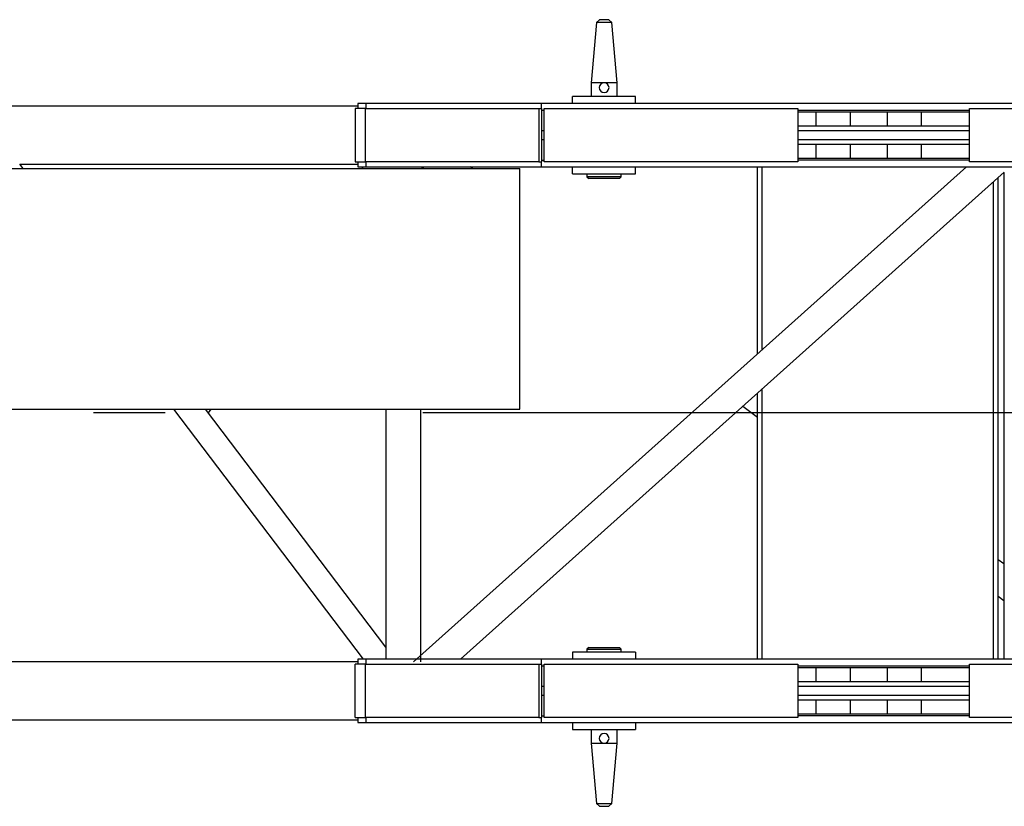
# Model space of a CAD drawing. Extents: x 18661 to 111218, y 18316 to 76360.
# Tile 18 of 55: x 90955 to 92675, y 28232 to 29605. Entities that reach past the tile are written whole.
import ezdxf

# ---------------------------------------------------------------- set-up
doc = ezdxf.new("R2010")
doc.units = 0
doc.header["$LTSCALE"] = 50
doc.header["$MEASUREMENT"] = 0
doc.linetypes.add('CENTER', pattern=[50.5, 30, -9, 2.5, -9])
doc.layers.add('22', color=7, linetype='CONTINUOUS')
doc.layers.add('3', color=7, linetype='CONTINUOUS')

# ---------------------------------------------------------------- blocks, each defined once
blk = doc.blocks.new('*G105')
at = {"layer": '3', "color": 7, "linetype": 'CONTINUOUS'}
for p, q in [((91962.42198, 29599.734378), (91953.23458, 29494.734528)), ((91967.42138, 29604.733788), (91962.42198, 29599.734378)), ((91989.04958, 29599.733778), (91962.42198, 29599.733778)), ((91984.04898, 29604.733778), (91967.42158, 29604.733778)), ((91989.04958, 29599.734378), (91984.04868, 29604.733788)), ((91998.23548, 29494.734528), (91989.04958, 29599.734378)), ((91975.73578, 29494.733778), (91953.23458, 29494.733778)), ((91953.23528, 29494.733778), (91953.23528, 29470.733778)), ((91998.23548, 29494.733778), (91975.73578, 29494.733778)), ((91998.23528, 29470.733778), (91998.23528, 29494.733778)), ((92030.73548, 29470.733778), (91920.73468, 29470.733778)), ((91920.73528, 29458.733778), (91920.73528, 29470.733778)), ((92030.73528, 29458.733778), (92030.73528, 29470.733778)), ((91545.73528, 29454.033778), (87175.02758, 29454.033778)), ((91545.73528, 29458.733778), (91545.73528, 29449.733778)), ((91559.56698, 29458.733778), (91545.73528, 29458.733778)), ((91865.73528, 29458.733778), (91559.56698, 29458.733778)), ((91559.56698, 29458.733578), (91559.56698, 29449.733778)), ((92967.73243, 29458.733778), (91865.73528, 29458.733778)), ((91865.73528, 29458.733578), (91865.73528, 29449.733778)), ((91559.17878, 29449.733778), (91540.74798, 29449.733778)), ((91540.74798, 29449.733778), (91540.74798, 29356.733778)), ((91559.17878, 29449.733778), (91861.56038, 29449.733778)), ((91559.17878, 29356.733778), (91559.17878, 29449.733778)), ((91861.56038, 29449.733778), (91866.13528, 29449.733778)), ((91861.56038, 29449.733778), (91861.56038, 29356.733778)), ((91866.13458, 29446.733778), (91870.73528, 29446.733778)), ((91866.13528, 29449.733778), (91866.13528, 29356.733778)), ((91870.73528, 29449.733778), (92313.73528, 29449.733778)), ((91870.73528, 29356.733778), (91870.73528, 29449.733778)), ((91870.73528, 29446.733778), (91870.73598, 29446.733778)), ((92313.73528, 29449.733778), (92313.73528, 29356.733778)), ((92313.73528, 29443.733778), (92346.08377, 29443.733778)), ((92313.736, 29446.733778), (92613.73579, 29446.733778)), ((92346.08377, 29443.733778), (92405.21378, 29443.733778)), ((92346.08377, 29418.733778), (92346.08377, 29443.733778)), ((92405.21378, 29443.733778), (92470.25678, 29443.733778)), ((92405.21378, 29443.733778), (92405.21378, 29418.733778)), ((92470.25678, 29443.733778), (92529.38679, 29443.733778)), ((92470.25678, 29418.733778), (92470.25678, 29443.733778)), ((92529.38679, 29443.733778), (92613.73528, 29443.733778)), ((92529.38679, 29443.733778), (92529.38679, 29418.733778)), ((92613.73528, 29449.733778), (92963.73528, 29449.733778)), ((92613.73528, 29356.733778), (92613.73528, 29449.733778)), ((92346.08377, 29418.733778), (92313.73528, 29418.733778)), ((92405.21378, 29418.733778), (92346.08377, 29418.733778)), ((92470.25678, 29418.733778), (92405.21378, 29418.733778)), ((92529.38679, 29418.733778), (92470.25678, 29418.733778)), ((92613.73528, 29418.733778), (92529.38679, 29418.733778)), ((91870.73598, 29410.733778), (91866.13458, 29410.733778)), ((92613.73528, 29410.733778), (92313.736, 29410.733778)), ((91866.13458, 29395.733778), (91870.73598, 29395.733778)), ((92313.73528, 29387.733778), (92346.08377, 29387.733778)), ((92313.736, 29395.733778), (92613.73528, 29395.733778)), ((92346.08377, 29387.733778), (92405.21378, 29387.733778)), ((92346.08377, 29362.733778), (92346.08377, 29387.733778)), ((92405.21378, 29387.733778), (92470.25678, 29387.733778)), ((92405.21378, 29387.733778), (92405.21378, 29362.733778)), ((92470.25678, 29387.733778), (92529.38679, 29387.733778)), ((92470.25678, 29362.733778), (92470.25678, 29387.733778)), ((92529.38679, 29387.733778), (92613.73528, 29387.733778)), ((92529.38679, 29387.733778), (92529.38679, 29362.733778)), ((90961.05278, 29344.733778), (90955.20228, 29352.444478)), ((90955.21018, 29352.433778), (91545.73528, 29352.433778)), ((91540.74798, 29356.733778), (91559.17878, 29356.733778)), ((91545.73528, 29356.733778), (91545.73528, 29347.733778)), ((91861.56038, 29356.733778), (91559.17878, 29356.733778)), ((91559.56698, 29356.733778), (91559.56698, 29347.733818)), ((91861.56038, 29356.733778), (91866.13528, 29356.733778)), ((91865.73528, 29356.733778), (91865.73528, 29347.733818)), ((91866.13458, 29359.733778), (91870.73528, 29359.733778)), ((91870.73598, 29359.733778), (91870.73528, 29359.733778)), ((92313.73528, 29356.733778), (91870.73528, 29356.733778)), ((92346.08377, 29362.733778), (92313.73528, 29362.733778)), ((92613.73579, 29359.733778), (92313.736, 29359.733778)), ((92405.21378, 29362.733778), (92346.08377, 29362.733778)), ((92470.25678, 29362.733778), (92405.21378, 29362.733778)), ((92529.38679, 29362.733778), (92470.25678, 29362.733778)), ((92613.73528, 29362.733778), (92529.38679, 29362.733778)), ((92963.73528, 29356.733778), (92613.73528, 29356.733778)), ((87178.73528, 29344.733778), (91828.73528, 29344.733778)), ((91545.73528, 29347.733778), (91559.56698, 29347.733778)), ((91554.69398, 29347.733778), (91552.41778, 29344.733778)), ((91559.56698, 29347.733778), (91865.73528, 29347.733778)), ((92608.47204, 29347.733578), (91642.98528, 28483.783278)), ((91656.62128, 29347.733778), (91660.65428, 29344.733778)), ((91724.99828, 28488.733778), (92674.51084, 29338.389828)), ((91746.10408, 29344.733778), (91742.07038, 29347.734298)), ((91828.73528, 29336.733778), (91828.73528, 29344.733778)), ((91828.73528, 28932.733774), (91828.73528, 29336.733778)), ((91865.73528, 29347.733778), (92967.73243, 29347.733778)), ((91920.73528, 29335.733778), (91920.73528, 29347.733778)), ((91920.73528, 29335.733778), (92030.73528, 29335.733778)), ((91945.73528, 29335.733778), (91945.73528, 29330.733778)), ((92005.73528, 29330.733778), (92005.73528, 29335.733778)), ((92030.73528, 29335.733778), (92030.73528, 29347.733778)), ((92243.73528, 29021.354748), (92243.73528, 29347.733818)), ((92251.73528, 29028.513418), (92251.73528, 29347.733818)), ((92673.73528, 29337.695828), (92673.73528, 28488.733778)), ((92005.73528, 29330.733778), (91945.73478, 29330.733778)), ((91945.73478, 29330.733068), (91948.73468, 29327.733118)), ((92002.73528, 29327.733778), (91948.73528, 29327.733778)), ((92002.73538, 29327.733118), (92005.73528, 29330.733068)), ((92655.73528, 28488.733778), (92655.73528, 29321.588818)), ((92663.73528, 28488.733778), (92663.73528, 29328.747488)), ((92251.73528, 28488.733778), (92251.73528, 28960.075903)), ((92243.73528, 28488.733778), (92243.73528, 28952.917232)), ((87178.73528, 28924.733773), (91828.73528, 28924.733773)), ((91223.87338, 28924.733773), (91554.69398, 28488.733778)), ((91594.58528, 28509.779342), (91279.73328, 28924.733773)), ((91284.66518, 28918.233773), (91289.59718, 28924.733773)), ((91594.58528, 28924.733773), (91594.58528, 28488.733778)), ((91654.88528, 28924.733773), (91654.88528, 28484.033558)), ((91828.73528, 28924.733773), (91828.73528, 28932.733774)), ((92218.15778, 28930.029617), (92243.73528, 28911.003556)), ((92673.73528, 28654.706638), (92663.73528, 28662.145228)), ((92663.73528, 28598.582638), (92673.73528, 28591.144048)), ((91948.73468, 28508.733988), (91945.73478, 28505.734028)), ((91948.73528, 28508.733778), (92002.73528, 28508.733778)), ((92005.73528, 28505.734028), (92002.73538, 28508.733988)), ((92030.73528, 28500.733778), (91920.73528, 28500.733778)), ((91920.73528, 28500.733778), (91920.73528, 28488.733778)), ((91945.73478, 28505.733778), (92005.73528, 28505.733778)), ((91945.73528, 28505.733778), (91945.73528, 28500.733778)), ((92005.73528, 28500.733778), (92005.73528, 28505.733778)), ((92030.73528, 28500.733778), (92030.73528, 28488.733778)), ((91545.73528, 28484.033778), (90535.73588, 28484.033778)), ((91559.17878, 28479.733778), (91540.74798, 28479.733778)), ((91540.74798, 28386.733778), (91540.74798, 28479.733778)), ((91545.73528, 28488.733778), (91545.73528, 28479.733778)), ((91559.56698, 28488.733778), (91545.73528, 28488.733778)), ((91559.17878, 28479.733778), (91861.56038, 28479.733778)), ((91559.17878, 28386.733778), (91559.17878, 28479.733778)), ((91865.73528, 28488.733778), (91559.56698, 28488.733778)), ((91559.56698, 28488.733278), (91559.56698, 28479.733778)), ((91861.56038, 28479.733778), (91866.13528, 28479.733778)), ((91861.56038, 28479.733778), (91861.56038, 28386.733778)), ((92967.73243, 28488.733778), (91865.73528, 28488.733778)), ((91865.73528, 28488.733278), (91865.73528, 28479.733778)), ((91866.13458, 28476.733778), (91870.73528, 28476.733778)), ((91866.13528, 28479.733778), (91866.13528, 28386.733778)), ((91870.73528, 28479.733778), (92313.73528, 28479.733778)), ((91870.73528, 28386.733778), (91870.73528, 28479.733778)), ((91870.73528, 28476.733778), (91870.73598, 28476.733778)), ((92313.73528, 28479.733778), (92313.73528, 28386.733778)), ((92313.73528, 28473.733778), (92346.08377, 28473.733778)), ((92313.736, 28476.733778), (92613.73579, 28476.733778)), ((92346.08377, 28473.733778), (92405.21378, 28473.733778)), ((92346.08377, 28448.733778), (92346.08377, 28473.733778)), ((92405.21378, 28473.733778), (92470.25678, 28473.733778)), ((92405.21378, 28473.733778), (92405.21378, 28448.733778)), ((92470.25678, 28473.733778), (92529.38679, 28473.733778)), ((92470.25678, 28448.733778), (92470.25678, 28473.733778)), ((92529.38679, 28473.733778), (92613.73528, 28473.733778)), ((92529.38679, 28473.733778), (92529.38679, 28448.733778)), ((92613.73528, 28479.733778), (92963.73528, 28479.733778)), ((92613.73528, 28386.733778), (92613.73528, 28479.733778)), ((91870.73598, 28440.733778), (91866.13458, 28440.733778)), ((92346.08377, 28448.733778), (92313.73528, 28448.733778)), ((92613.73528, 28440.733778), (92313.736, 28440.733778)), ((92405.21378, 28448.733778), (92346.08377, 28448.733778)), ((92470.25678, 28448.733778), (92405.21378, 28448.733778)), ((92529.38679, 28448.733778), (92470.25678, 28448.733778)), ((92613.73528, 28448.733778), (92529.38679, 28448.733778)), ((91866.13458, 28425.733778), (91870.73598, 28425.733778)), ((92313.736, 28425.733778), (92613.73528, 28425.733778)), ((92313.73528, 28417.733778), (92346.08377, 28417.733778)), ((92346.08377, 28417.733778), (92405.21378, 28417.733778)), ((92346.08377, 28392.733778), (92346.08377, 28417.733778)), ((92405.21378, 28417.733778), (92470.25678, 28417.733778)), ((92405.21378, 28417.733778), (92405.21378, 28392.733778)), ((92470.25678, 28417.733778), (92529.38679, 28417.733778)), ((92470.25678, 28392.733778), (92470.25678, 28417.733778)), ((92529.38679, 28417.733778), (92613.73528, 28417.733778)), ((92529.38679, 28417.733778), (92529.38679, 28392.733778)), ((91540.74798, 28386.733778), (91559.17878, 28386.733778)), ((91545.73528, 28386.733778), (91545.73528, 28377.733778)), ((91861.56038, 28386.733778), (91559.17878, 28386.733778)), ((91559.56698, 28386.733778), (91559.56698, 28377.733528)), ((91861.56038, 28386.733778), (91866.13528, 28386.733778)), ((91865.73528, 28386.733778), (91865.73528, 28377.733528)), ((91866.13458, 28389.733778), (91870.73528, 28389.733778)), ((91870.73598, 28389.733778), (91870.73528, 28389.733778)), ((92313.73528, 28386.733778), (91870.73528, 28386.733778)), ((92346.08377, 28392.733778), (92313.73528, 28392.733778)), ((92613.73579, 28389.733778), (92313.736, 28389.733778)), ((92405.21378, 28392.733778), (92346.08377, 28392.733778)), ((92470.25678, 28392.733778), (92405.21378, 28392.733778)), ((92529.38679, 28392.733778), (92470.25678, 28392.733778)), ((92613.73528, 28392.733778), (92529.38679, 28392.733778)), ((92963.73528, 28386.733778), (92613.73528, 28386.733778)), ((87175.02758, 28382.433778), (91545.73528, 28382.433778)), ((91545.73528, 28377.733778), (91559.56698, 28377.733778)), ((91559.56698, 28377.733778), (91865.73528, 28377.733778)), ((91865.73528, 28377.733778), (92967.73243, 28377.733778)), ((91920.73528, 28377.733778), (91920.73528, 28365.733778)), ((92030.73528, 28377.733778), (92030.73528, 28365.733778)), ((91920.73468, 28365.733778), (92030.73548, 28365.733778)), ((91953.23528, 28365.733718), (91953.23528, 28341.733778)), ((91998.23528, 28341.733778), (91998.23528, 28365.733718)), ((91953.23458, 28341.734108), (91962.42198, 28236.734258)), ((91953.23458, 28341.733778), (91975.73578, 28341.733778)), ((91975.73578, 28341.733778), (91998.23548, 28341.733778)), ((91989.04958, 28236.734258), (91998.23548, 28341.734108)), ((91962.42198, 28236.734258), (91967.42138, 28231.733318)), ((91962.42198, 28236.733778), (91989.04958, 28236.733778)), ((91984.04868, 28231.733318), (91989.04958, 28236.734258)), ((91967.42158, 28231.733778), (91984.04898, 28231.733778))]:
    blk.add_line(p, q, dxfattribs=at)
at = {"layer": '3', "color": 7, "linetype": 'CENTER'}
blk.add_line((93158.91861, 28918.233578), (87068.73528, 28918.233578), dxfattribs=at)
at = {"layer": '3', "color": 7, "linetype": 'CONTINUOUS'}
blk.add_lwpolyline([(90955.20198, 29352.444298), (90955.19728, 29352.445758)], dxfattribs=at)
for centre, radius, start, end in [((91975.73528, 29486.233778), 8.5, 90.000002, 0), ((91975.73528, 29486.233778), 8.5, 0, 89.999988), ((90954.385815, 29349.613179), 2.946489, 74.299107, 74.781301), ((90955.144572, 29352.285581), 0.168627, 71.785517, 76.764248), ((91975.73528, 28350.233778), 8.5, -90, 180), ((91975.73528, 28350.233778), 8.5, 180, -90.00001)]:
    blk.add_arc(centre, radius, start, end, dxfattribs=at)

msp = doc.modelspace()

# ---------------------------------------------------------------- block references
at = {"layer": '22', "color": 7, "linetype": 'CONTINUOUS'}
msp.add_blockref('*G105', (0, 0), dxfattribs=at)

doc.saveas('drawing.dxf')
